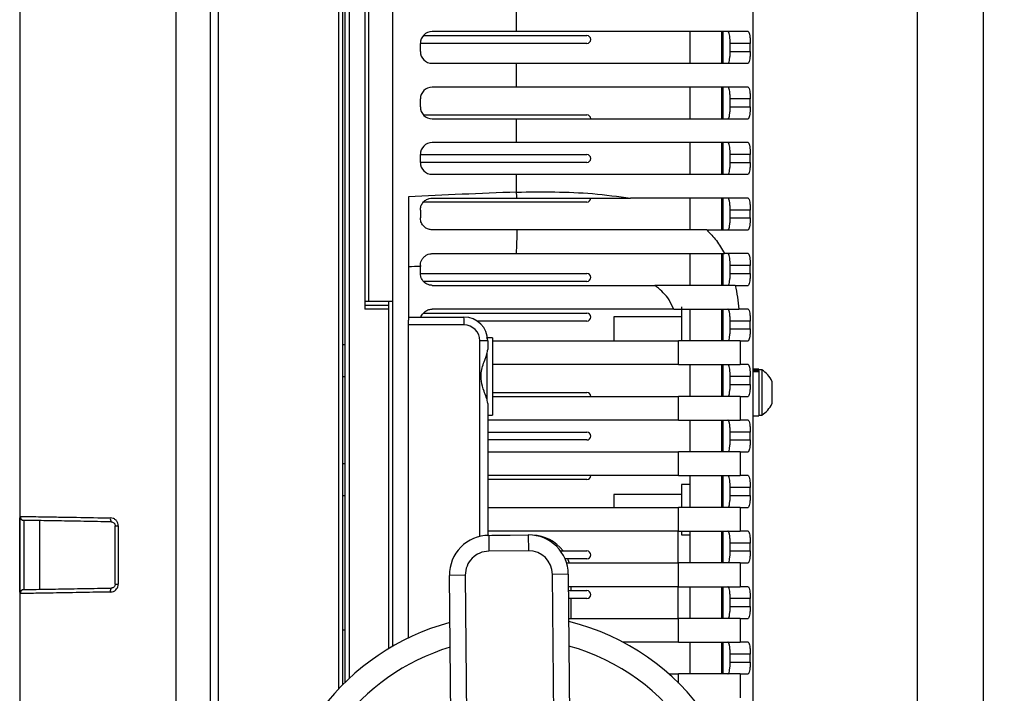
# Model space of a CAD drawing. Header units: millimetres. Extents: x 9 to 583, y 10 to 410.
# Tile 71 of 122: x 260 to 285, y 332 to 349. Entities that reach past the tile are written whole.
import ezdxf

# ---------------------------------------------------------------- set-up
doc = ezdxf.new("R2010")
doc.units = ezdxf.units.MM
doc.linetypes.add('HIDDEN', pattern=[1.905, 1.27, -0.635])
doc.layers.add('DEFAULT_2', color=5, linetype='HIDDEN')
doc.styles.add('SLDTEXTSTYLE0', font='TXT', dxfattribs={"width": 0.605})
doc.dimstyles.new('SLDDIMSTYLE2', dxfattribs={"dimtxt": 5, "dimasz": 3, "dimexe": 0, "dimexo": 0.0625, "dimgap": 1.25, "dimtad": 1, "dimlfac": 5, "dimrnd": 1e-09, "dimzin": 12, "dimdsep": 46, "dimtxsty": 'SLDTEXTSTYLE0', "dimsah": 1, "dimcen": 0.09, "dimadec": 0, "dimazin": 3, "dimtfac": 1, "dimtmove": 0, "dimatfit": 0, "dimfxl": 0, "dimfrac": 2, "dimtolj": 1, "dimtzin": 12, "dimarcsym": 0})

# ---------------------------------------------------------------- blocks, each defined once
blk = doc.blocks.new('_D_7')
at = {"layer": 'DEFAULT_2'}
for p, q in [((310.759, 360.913), (310.759, 367.263)), ((266.589, 360.913), (283.527, 360.913)), ((285.051, 360.913), (311.759, 360.913)), ((310.759, 360.913), (310.759, 294.913)), ((266.589, 294.913), (311.759, 294.913)), ((310.759, 294.913), (310.759, 288.563))]:
    blk.add_line(p, q, dxfattribs=at)
for points in [[(310.759, 360.913), (311.359, 363.913), (310.159, 363.913)], [(310.759, 294.913), (310.159, 291.913), (311.359, 291.913)]]:
    blk.add_solid(points, dxfattribs=at)
at = {"layer": 'DEFAULT_2', "char_height": 5, "attachment_point": 1, "rotation": 90, "style": 'SLDTEXTSTYLE0'}
for s, insert in [('(mounting hole distance)', (311.984, 291.682)), ('330', (304.311, 323.563))]:
    blk.add_mtext(s, dxfattribs=dict(at, insert=insert))

msp = doc.modelspace()

# ---------------------------------------------------------------- linework, layer by layer
at = {"color": 7, "linetype": 'Continuous', "lineweight": 25}
for p, q in [((269.3894, 358.9081), (269.3894, 341.8131)), ((278.4894, 326.2601), (278.4894, 358.9131)), ((284.2894, 358.7631), (284.2894, 317.8919)), ((268.6894, 358.5131), (268.6894, 341.6131)), ((268.7894, 341.8131), (268.7894, 358.6273)), ((268.1894, 332.198), (268.1894, 355.8595)), ((264.9894, 354.8731), (264.9894, 300.9531)), ((268.1294, 332.1383), (268.1294, 354.8731)), ((263.9196, 352.8731), (263.9196, 302.9531)), ((264.7894, 352.8731), (264.7894, 302.9531)), ((259.9894, 336.3852), (259.9894, 349.441)), ((272.5171, 348.6131), (272.5171, 349.2131)), ((272.5171, 348.6131), (270.3894, 348.6131)), ((278.3589, 348.6131), (272.5171, 348.6131)), ((276.8894, 348.6131), (276.8894, 347.8131)), ((277.6894, 348.6131), (277.6894, 347.8131)), ((277.7294, 347.8131), (277.7294, 348.6131)), ((270.1658, 348.5131), (274.2894, 348.5131)), ((270.0894, 348.1131), (270.0894, 348.3131)), ((274.2894, 348.3131), (270.0894, 348.3131)), ((278.4125, 348.3131), (277.9061, 348.3131)), ((277.9061, 348.1131), (277.9061, 348.3131)), ((277.9061, 348.1131), (278.4125, 348.1131)), ((278.4125, 348.1131), (278.4125, 348.3131)), ((270.3894, 347.8131), (272.5171, 347.8131)), ((272.5171, 347.2131), (272.5171, 347.8131)), ((272.5171, 347.8131), (278.3589, 347.8131)), ((272.5171, 347.2131), (270.3894, 347.2131)), ((278.3589, 347.2131), (272.5171, 347.2131)), ((276.8894, 347.2131), (276.8894, 346.4131)), ((277.6894, 347.2131), (277.6894, 346.4131)), ((277.7294, 346.4131), (277.7294, 347.2131)), ((270.0894, 346.7131), (270.0894, 346.9131)), ((278.4125, 346.9131), (277.9061, 346.9131)), ((277.9061, 346.7131), (277.9061, 346.9131)), ((278.4125, 346.7131), (278.4125, 346.9131)), ((277.9061, 346.7131), (278.4125, 346.7131)), ((270.1658, 346.5131), (274.2894, 346.5131)), ((270.3894, 346.4131), (272.5171, 346.4131)), ((272.5171, 345.8131), (272.5171, 346.4131)), ((272.5171, 346.4131), (278.3589, 346.4131)), ((272.5171, 345.8131), (270.3894, 345.8131)), ((278.3589, 345.8131), (272.5171, 345.8131)), ((276.8894, 345.8131), (276.8894, 345.0131)), ((277.6894, 345.8131), (277.6894, 345.0131)), ((277.7294, 345.0131), (277.7294, 345.8131)), ((270.0894, 345.3131), (270.0894, 345.5131)), ((270.0894, 345.5131), (274.2894, 345.5131)), ((278.4125, 345.5131), (277.9061, 345.5131)), ((277.9061, 345.3131), (277.9061, 345.5131)), ((278.4125, 345.3131), (278.4125, 345.5131)), ((274.2894, 345.3131), (270.0894, 345.3131)), ((277.9061, 345.3131), (278.4125, 345.3131)), ((270.3894, 345.0131), (272.5171, 345.0131)), ((272.5171, 344.5658), (272.5171, 345.0131)), ((272.5171, 345.0131), (278.3589, 345.0131)), ((269.7894, 344.4497), (269.7894, 341.3379)), ((270.3894, 344.4131), (272.5225, 344.4131)), ((278.3589, 344.4131), (275.3901, 344.4131)), ((276.8894, 344.4131), (276.8894, 343.6131)), ((277.6894, 344.4131), (277.6894, 343.6131)), ((277.7294, 343.6131), (277.7294, 344.4131)), ((270.0894, 344.1131), (270.0894, 343.9131)), ((274.2894, 344.3131), (270.1698, 344.3131)), ((278.4125, 344.1131), (277.9061, 344.1131)), ((277.9061, 343.9131), (277.9061, 344.1131)), ((278.4125, 343.9131), (278.4125, 344.1131)), ((277.9061, 343.9131), (278.4125, 343.9131)), ((272.5329, 343.6131), (270.3894, 343.6131)), ((277.3153, 343.6131), (278.3589, 343.6131)), ((270.3894, 343.0131), (272.5127, 343.0131)), ((276.8894, 343.0131), (276.8894, 342.2131)), ((277.6894, 343.0131), (277.6894, 342.2131)), ((277.7294, 342.2131), (277.7294, 343.0131)), ((278.3589, 343.0131), (277.762, 343.0131)), ((270.0894, 342.7131), (270.0894, 342.6886)), ((270.0894, 342.5131), (270.0894, 342.6886)), ((278.4125, 342.7131), (277.9061, 342.7131)), ((277.9061, 342.5131), (277.9061, 342.7131)), ((278.4125, 342.5131), (278.4125, 342.7131)), ((270.0894, 342.5131), (274.2894, 342.5131)), ((277.9061, 342.5131), (278.4125, 342.5131)), ((274.2894, 342.3131), (270.1704, 342.3131)), ((270.3894, 342.2131), (276.0072, 342.2131)), ((278.0347, 342.2131), (278.3589, 342.2131)), ((268.6894, 341.8131), (268.7894, 341.8131)), ((268.6894, 341.7131), (269.2894, 341.7131)), ((268.7894, 341.8131), (269.3894, 341.8131)), ((269.2894, 341.8131), (269.2894, 341.7131)), ((269.2894, 341.7131), (269.2894, 341.6131)), ((269.3894, 341.8131), (269.3894, 333.1093)), ((276.6754, 341.6731), (276.6754, 340.8131)), ((269.2894, 341.6131), (268.6894, 341.6131)), ((269.2894, 341.6131), (269.2894, 333.0502)), ((269.7894, 341.4131), (271.1894, 341.4131)), ((270.1687, 341.5131), (274.2894, 341.5131)), ((276.4834, 341.6131), (270.3894, 341.6131)), ((276.6754, 341.4221), (274.9754, 341.4221)), ((274.9754, 341.4221), (274.9754, 340.8131)), ((276.8894, 341.6131), (276.8894, 340.8131)), ((277.6894, 341.6131), (277.6894, 340.8131)), ((277.7294, 340.8131), (277.7294, 341.6131)), ((278.3589, 341.6131), (278.1249, 341.6131)), ((269.7894, 341.2131), (269.7894, 341.3379)), ((269.7894, 333.3205), (269.7894, 341.2131)), ((271.1929, 341.2131), (269.7894, 341.2131)), ((274.2894, 341.3131), (271.521, 341.3131)), ((278.4125, 341.3131), (277.9061, 341.3131)), ((277.9061, 341.1131), (277.9061, 341.3131)), ((278.4125, 341.1131), (278.4125, 341.3131)), ((271.7644, 340.8881), (271.7599, 340.8836)), ((271.7644, 340.8881), (271.7644, 340.8612)), ((271.9094, 340.8881), (271.7847, 340.8881)), ((271.9094, 340.8881), (271.9094, 338.9381)), ((277.9061, 341.1131), (278.4125, 341.1131)), ((268.1894, 340.7131), (268.1294, 340.7131)), ((271.7894, 340.8131), (271.5929, 340.8131)), ((271.7894, 340.8131), (271.7894, 340.5911)), ((271.9094, 340.8131), (276.6063, 340.8131)), ((276.6063, 340.2131), (276.6063, 340.8131)), ((278.1575, 340.8131), (276.6063, 340.8131)), ((278.1575, 340.8131), (278.1575, 340.2131)), ((278.1575, 340.8131), (278.3589, 340.8131)), ((271.7644, 340.4871), (271.7644, 339.3385)), ((276.6063, 340.2131), (271.9094, 340.2131)), ((276.6063, 340.2131), (278.1575, 340.2131)), ((276.8894, 340.2131), (276.8894, 339.4131)), ((277.6894, 340.2131), (277.6894, 339.4131)), ((277.7294, 339.4131), (277.7294, 340.2131)), ((278.3589, 340.2131), (278.1575, 340.2131)), ((278.4125, 339.9131), (277.9061, 339.9131)), ((277.9061, 339.7131), (277.9061, 339.9131)), ((278.4125, 339.7131), (278.4125, 339.9131)), ((278.6294, 340.1031), (278.4894, 340.1031)), ((278.6294, 340.0672), (278.4894, 340.0672)), ((278.6294, 340.0287), (278.4894, 340.0287)), ((278.6294, 340.1031), (278.6294, 340.0672)), ((278.7054, 340.0831), (278.6294, 340.0831)), ((278.6294, 340.0484), (278.6294, 340.0672)), ((278.6294, 340.0484), (278.6294, 340.0287)), ((278.6294, 340.0287), (278.6294, 338.9231)), ((278.7054, 340.0831), (278.7054, 339.5955)), ((277.9061, 339.7131), (278.4125, 339.7131)), ((278.9594, 339.7981), (278.9594, 339.5543)), ((271.9094, 339.5131), (274.2894, 339.5131)), ((271.9094, 339.4131), (276.6063, 339.4131)), ((276.6063, 338.8131), (276.6063, 339.4131)), ((278.1575, 339.4131), (276.6063, 339.4131)), ((278.1575, 339.4131), (278.1575, 338.8131)), ((278.1575, 339.4131), (278.3589, 339.4131)), ((278.7054, 339.5955), (278.7054, 338.9431)), ((278.9594, 339.5543), (278.9594, 339.2281)), ((271.7894, 339.2351), (271.7894, 335.9075)), ((271.7894, 338.9381), (271.9094, 338.9381)), ((278.4894, 338.9231), (278.6294, 338.9231)), ((278.6294, 338.9431), (278.7054, 338.9431)), ((276.6063, 338.8131), (271.7894, 338.8131)), ((276.6063, 338.8131), (278.1575, 338.8131)), ((276.8894, 338.8131), (276.8894, 338.0131)), ((277.6894, 338.8131), (277.6894, 338.0131)), ((277.7294, 338.0131), (277.7294, 338.8131)), ((278.3589, 338.8131), (278.1575, 338.8131)), ((271.7894, 338.5131), (274.2894, 338.5131)), ((278.4125, 338.5131), (277.9061, 338.5131)), ((277.9061, 338.3131), (277.9061, 338.5131)), ((278.4125, 338.3131), (278.4125, 338.5131)), ((274.2894, 338.3131), (271.7894, 338.3131)), ((277.9061, 338.3131), (278.4125, 338.3131)), ((271.7894, 338.0131), (276.6063, 338.0131)), ((276.6063, 337.4131), (276.6063, 338.0131)), ((278.1575, 338.0131), (276.6063, 338.0131)), ((278.1575, 338.0131), (278.1575, 337.4131)), ((278.1575, 338.0131), (278.3589, 338.0131)), ((276.6063, 337.4131), (271.7894, 337.4131)), ((276.6063, 337.4131), (278.1575, 337.4131)), ((276.8894, 337.4131), (276.8894, 336.6131)), ((277.6894, 337.4131), (277.6894, 336.6131)), ((277.7294, 336.6131), (277.7294, 337.4131)), ((278.3589, 337.4131), (278.1575, 337.4131)), ((274.2894, 337.3131), (271.7894, 337.3131)), ((276.8894, 337.1881), (276.6754, 337.1881)), ((276.6754, 337.1881), (276.6754, 336.6131)), ((268.1294, 336.9131), (268.1894, 336.9131)), ((276.6754, 336.9371), (274.9754, 336.9371)), ((274.9754, 336.9371), (274.9754, 336.6131)), ((278.4125, 337.1131), (277.9061, 337.1131)), ((277.9061, 336.9131), (277.9061, 337.1131)), ((277.9061, 336.9131), (278.4125, 336.9131)), ((278.4125, 336.9131), (278.4125, 337.1131)), ((271.7894, 336.6131), (276.6063, 336.6131)), ((276.6063, 336.0131), (276.6063, 336.6131)), ((278.1575, 336.6131), (276.6063, 336.6131)), ((278.1575, 336.6131), (278.1575, 336.0131)), ((278.1575, 336.6131), (278.3589, 336.6131)), ((259.9794, 334.4746), (259.9794, 336.3517)), ((259.9894, 334.441), (259.9894, 336.3852)), ((260.0891, 336.2864), (260.0876, 336.2853)), ((260.0876, 336.2853), (260.0876, 334.5409)), ((260.4894, 334.5468), (260.4894, 336.2794)), ((262.3894, 336.148), (262.4679, 336.148)), ((262.3894, 334.6782), (262.3894, 336.148)), ((262.4679, 336.148), (262.4679, 334.6782)), ((271.7801, 335.9071), (271.8894, 335.9131)), ((276.6063, 336.0131), (271.7894, 336.0131)), ((271.8132, 335.908), (272.8132, 335.9175)), ((271.8132, 335.908), (271.8171, 335.508)), ((271.8894, 335.9131), (272.3513, 335.9131)), ((272.8132, 335.9175), (272.817, 335.5175)), ((276.5894, 336.0131), (276.5894, 335.2131)), ((276.6063, 336.0131), (278.1575, 336.0131)), ((276.6754, 336.0131), (276.6754, 335.9181)), ((276.6754, 335.9181), (276.8894, 335.9181)), ((276.8894, 336.0131), (276.8894, 335.2131)), ((277.6894, 336.0131), (277.6894, 335.2131)), ((277.6894, 335.9131), (277.7294, 335.9131)), ((277.7294, 335.2131), (277.7294, 336.0131)), ((278.3589, 336.0131), (278.1575, 336.0131)), ((278.4125, 335.7131), (277.9061, 335.7131)), ((277.9061, 335.5131), (277.9061, 335.7131)), ((278.4125, 335.5131), (278.4125, 335.7131)), ((272.817, 335.5175), (271.8171, 335.508)), ((273.626, 335.5131), (274.2894, 335.5131)), ((277.9061, 335.5131), (278.4125, 335.5131)), ((274.2894, 335.3131), (273.7412, 335.3131)), ((273.778, 335.2131), (276.6063, 335.2131)), ((276.6063, 334.6131), (276.6063, 335.2131)), ((278.1575, 335.2131), (276.6063, 335.2131)), ((278.1575, 335.2131), (278.1575, 334.6131)), ((278.1575, 335.2131), (278.3589, 335.2131)), ((273.8227, 334.9271), (273.4227, 334.9233)), ((273.4719, 329.7538), (273.4227, 334.9233)), ((273.8227, 334.9271), (273.8719, 329.7576)), ((262.3894, 334.6782), (262.4679, 334.6782)), ((271.2228, 334.9023), (270.8228, 334.8985)), ((270.872, 329.729), (270.8228, 334.8985)), ((271.2228, 334.9023), (271.272, 329.7329)), ((259.9894, 321.3852), (259.9894, 334.441)), ((260.0876, 334.5409), (260.0891, 334.5398)), ((276.6063, 334.6131), (273.8257, 334.6131)), ((273.8266, 334.5131), (274.2894, 334.5131)), ((273.8894, 334.6131), (273.8894, 334.5131)), ((276.5894, 334.6131), (276.5894, 333.8131)), ((276.6063, 334.6131), (278.1575, 334.6131)), ((276.8894, 334.6131), (276.8894, 333.8131)), ((277.6894, 334.6131), (277.6894, 333.8131)), ((277.7294, 333.8131), (277.7294, 334.6131)), ((278.3589, 334.6131), (278.1575, 334.6131)), ((274.2894, 334.3131), (273.8285, 334.3131)), ((273.8894, 334.3131), (273.8894, 333.8131)), ((278.4125, 334.3131), (277.9061, 334.3131)), ((277.9061, 334.1131), (277.9061, 334.3131)), ((278.4125, 334.1131), (278.4125, 334.3131)), ((277.9061, 334.1131), (278.4125, 334.1131)), ((273.8333, 333.8131), (276.6063, 333.8131)), ((276.6063, 333.2131), (276.6063, 333.8131)), ((278.1575, 333.8131), (276.6063, 333.8131)), ((278.1575, 333.8131), (278.1575, 333.2131)), ((278.1575, 333.8131), (278.3589, 333.8131)), ((268.1894, 333.5131), (268.1294, 333.5131)), ((276.6063, 333.2131), (275.2019, 333.2131)), ((276.6063, 333.2131), (278.1575, 333.2131)), ((276.8894, 333.2131), (276.8894, 332.4131)), ((277.6894, 333.2131), (277.6894, 332.4131)), ((277.7294, 332.4131), (277.7294, 333.2131)), ((278.3589, 333.2131), (278.1575, 333.2131)), ((278.4125, 332.9131), (277.9061, 332.9131)), ((277.9061, 332.7131), (277.9061, 332.9131)), ((277.9061, 332.7131), (278.4125, 332.7131)), ((278.4125, 332.7131), (278.4125, 332.9131)), ((276.358, 332.4131), (276.6063, 332.4131)), ((278.1575, 332.4131), (276.6063, 332.4131)), ((278.1575, 332.4131), (278.1575, 331.8131)), ((278.1575, 332.4131), (278.3589, 332.4131))]:
    msp.add_line(p, q, dxfattribs=at)
at = {"color": 8, "linetype": 'Continuous', "lineweight": 25}
for p, q in [((282.6367, 320.2522), (282.6367, 358.7631)), ((268.2894, 356.0413), (268.2894, 332.2938)), ((268.0294, 332.0351), (268.0294, 354.8731)), ((271.5929, 335.8813), (271.5929, 340.8131)), ((268.1294, 339.9131), (268.1894, 339.9131)), ((268.1894, 337.7131), (268.1294, 337.7131)), ((271.8894, 335.9131), (271.8894, 335.9087)), ((277.6894, 335.7131), (277.7294, 335.7131)), ((276.6063, 332.1814), (276.6063, 332.4131))]:
    msp.add_line(p, q, dxfattribs=at)
at = {"color": 7, "linetype": 'Continuous', "lineweight": 25, "flags": 128}
msp.add_lwpolyline([(273.8059, 335.3131), (273.8133, 335.2958), (273.8433, 335.2131)], dxfattribs=at)
at = {"color": 7, "linetype": 'Continuous', "lineweight": 25}
for centre, radius, start, end in [((270.3894, 348.3131), 0.3, 90, 180), ((274.2894, 348.4131), 0.1, 0, 90), ((274.2894, 348.4131), 0.1, 270, 0), ((270.3894, 348.1131), 0.3, 180, 270), ((270.3894, 346.9131), 0.3, 90, 180), ((270.3894, 346.7131), 0.3, 180, 270), ((274.2894, 346.4131), 0.1, 0, 90), ((270.3894, 345.5131), 0.3, 90, 180), ((274.2894, 345.4131), 0.1, 0, 90), ((274.2894, 345.4131), 0.1, 270, 0), ((270.3894, 345.3131), 0.3, 180, 270), ((249.6384, 343.6792), 22.8958, 1.83699, 2.21938), ((274.2894, 344.4131), 0.1, 270, 0), ((262.2629, 343.6592), 10.2702, 356.39332, 359.74301), ((274.2894, 342.4131), 0.1, 0, 90), ((274.2894, 342.4131), 0.1, 270, 0), ((268.3253, 341.2631), 2.868, 359.00137, 2.99833), ((271.1894, 340.8131), 0.6, 0, 90), ((274.2894, 341.4131), 0.1, 0, 90), ((274.2894, 341.4131), 0.1, 270, 0), ((271.1929, 340.8131), 0.4, 0, 90), ((278.3527, 339.5131), 0.6703, 25.1629, 58.25374), ((274.2894, 339.4131), 0.1, 0, 90), ((278.3527, 339.5131), 0.6703, 301.74626, 334.8371), ((274.2894, 338.4131), 0.1, 0, 90), ((274.2894, 338.4131), 0.1, 270, 0), ((274.2894, 337.4131), 0.1, 270, 0), ((260.091, 336.3863), 0.0999, 179.94484, 268.94899), ((262.3887, 336.3225), 0.1228, 168.04588, 217.38129), ((271.8228, 334.908), 1, 90.54548, 180.54548), ((272.8227, 334.9176), 1, 0.54548, 90.54548), ((272.8894, 334.9131), 1, 36.8699, 88.10153), ((271.8228, 334.908), 0.6, 90.54548, 180.54548), ((272.8227, 334.9176), 0.6, 0.54548, 90.54548), ((274.2894, 335.4131), 0.1, 0, 90), ((274.2894, 335.4131), 0.1, 270, 0), ((260.091, 334.4399), 0.0999, 91.05101, 180.05516), ((262.3887, 334.5037), 0.1228, 142.61871, 191.95412), ((274.2894, 334.4131), 0.1, 0, 90), ((274.2894, 334.4131), 0.1, 270, 0), ((272.3894, 327.9131), 6, 105.023, 256.06797), ((272.3894, 327.9131), 6, 353.59038, 76.06797)]:
    msp.add_arc(centre, radius, start, end, dxfattribs=at)
at = {"color": 8, "linetype": 'Continuous', "lineweight": 25}
for start, end in [(106.6731, 254.41786), (353.59038, 74.41786)]:
    msp.add_arc((272.3894, 327.9131), 5.4, start, end, dxfattribs=at)
at = {"color": 7, "linetype": 'Continuous', "lineweight": 25}
for centre, major_axis, ratio, start_param, end_param in [((291.1509, 340.9131), (45.7202, 0), 0.0874887, 1.9905791, 2.0569436), ((290.9766, 340.9131), (45.3729, 0), 0.0440792, 2.0491808, 2.0566433)]:
    msp.add_ellipse(centre, major_axis=major_axis, ratio=ratio, start_param=start_param, end_param=end_param, dxfattribs=at)
for points, knots in [([(277.9061, 348.3131), (277.9055, 348.3465), (277.9044, 348.4132), (277.8958, 348.5022), (277.8821, 348.5699), (277.8654, 348.6074), (277.853, 348.6114), (277.8479, 348.6131)], [0, 0, 0, 0, 0.2102403, 0.4204455, 0.6316865, 0.8457498, 1, 1, 1, 1]), ([(278.3589, 348.6131), (278.3657, 348.6097), (278.3791, 348.603), (278.3952, 348.5501), (278.4064, 348.4724), (278.4118, 348.3883), (278.4123, 348.3339), (278.4125, 348.3131)], [0, 0, 0, 0, 0.2191646, 0.438432, 0.6550515, 0.8684195, 1, 1, 1, 1]), ([(277.8479, 347.8131), (277.8552, 347.8165), (277.8699, 347.8233), (277.8874, 347.8764), (277.8995, 347.9544), (277.9053, 348.0384), (277.9059, 348.0926), (277.9061, 348.1131)], [0, 0, 0, 0, 0.2199691, 0.44006, 0.6570059, 0.870125, 1, 1, 1, 1]), ([(278.4125, 348.1131), (278.412, 348.0797), (278.411, 348.0129), (278.403, 347.9238), (278.3903, 347.856), (278.3749, 347.8187), (278.3636, 347.8148), (278.3589, 347.8131)], [0, 0, 0, 0, 0.2108991, 0.4217683, 0.6335253, 0.8476961, 1, 1, 1, 1]), ([(277.9061, 346.9131), (277.9055, 346.9465), (277.9044, 347.0132), (277.8958, 347.1022), (277.8821, 347.1699), (277.8654, 347.2074), (277.853, 347.2114), (277.8479, 347.2131)], [0, 0, 0, 0, 0.2102403, 0.4204455, 0.6316865, 0.8457498, 1, 1, 1, 1]), ([(278.3589, 347.2131), (278.3657, 347.2097), (278.3791, 347.203), (278.3952, 347.1501), (278.4064, 347.0724), (278.4118, 346.9883), (278.4123, 346.9339), (278.4125, 346.9131)], [0, 0, 0, 0, 0.2191646, 0.438432, 0.6550515, 0.8684195, 1, 1, 1, 1]), ([(277.8479, 346.4131), (277.8552, 346.4165), (277.8699, 346.4233), (277.8874, 346.4764), (277.8995, 346.5544), (277.9053, 346.6384), (277.9059, 346.6926), (277.9061, 346.7131)], [0, 0, 0, 0, 0.2199691, 0.44006, 0.6570059, 0.870125, 1, 1, 1, 1]), ([(278.4125, 346.7131), (278.412, 346.6797), (278.411, 346.6129), (278.403, 346.5238), (278.3903, 346.456), (278.3749, 346.4187), (278.3636, 346.4148), (278.3589, 346.4131)], [0, 0, 0, 0, 0.2108991, 0.4217683, 0.6335253, 0.8476961, 1, 1, 1, 1]), ([(277.9061, 345.5131), (277.9055, 345.5465), (277.9044, 345.6132), (277.8958, 345.7022), (277.8821, 345.7699), (277.8654, 345.8074), (277.853, 345.8114), (277.8479, 345.8131)], [0, 0, 0, 0, 0.2102403, 0.4204455, 0.6316865, 0.8457498, 1, 1, 1, 1]), ([(278.3589, 345.8131), (278.3657, 345.8097), (278.3791, 345.803), (278.3952, 345.7501), (278.4064, 345.6724), (278.4118, 345.5883), (278.4123, 345.5339), (278.4125, 345.5131)], [0, 0, 0, 0, 0.2191646, 0.438432, 0.6550515, 0.8684195, 1, 1, 1, 1]), ([(277.8479, 345.0131), (277.8552, 345.0165), (277.8699, 345.0233), (277.8874, 345.0764), (277.8995, 345.1544), (277.9053, 345.2384), (277.9059, 345.2926), (277.9061, 345.3131)], [0, 0, 0, 0, 0.2199691, 0.44006, 0.6570059, 0.870125, 1, 1, 1, 1]), ([(278.4125, 345.3131), (278.412, 345.2797), (278.411, 345.2129), (278.403, 345.1238), (278.3903, 345.056), (278.3749, 345.0187), (278.3636, 345.0148), (278.3589, 345.0131)], [0, 0, 0, 0, 0.2108991, 0.4217683, 0.6335253, 0.8476961, 1, 1, 1, 1]), ([(270.0894, 344.1131), (270.0925, 344.1458), (270.0987, 344.2113), (270.1481, 344.3001), (270.2213, 344.368), (270.3061, 344.4069), (270.3642, 344.4112), (270.3894, 344.4131)], [0, 0, 0, 0, 0.2100158, 0.4201306, 0.6286909, 0.8395209, 1, 1, 1, 1]), ([(272.5171, 344.5658), (272.84, 344.57), (273.4942, 344.5783), (274.472, 344.5367), (275.0763, 344.4554), (275.3901, 344.4131)], [0, 0, 0, 0, 0.3191614, 0.646477, 1, 1, 1, 1]), ([(272.5225, 344.4131), (272.8541, 344.4131), (273.525, 344.4131), (274.4973, 344.4131), (275.0936, 344.4131), (275.3901, 344.4131)], [0, 0, 0, 0, 0.32941208, 0.66654682, 1, 1, 1, 1]), ([(277.9061, 344.1131), (277.9055, 344.1465), (277.9044, 344.2132), (277.8958, 344.3022), (277.8821, 344.3699), (277.8654, 344.4074), (277.853, 344.4114), (277.8479, 344.4131)], [0, 0, 0, 0, 0.21024026, 0.42044549, 0.63168645, 0.84574977, 1, 1, 1, 1]), ([(278.3589, 344.4131), (278.3657, 344.4097), (278.3791, 344.403), (278.3952, 344.3501), (278.4064, 344.2724), (278.4118, 344.1883), (278.4123, 344.1339), (278.4125, 344.1131)], [0, 0, 0, 0, 0.2191646, 0.438432, 0.6550515, 0.8684195, 1, 1, 1, 1]), ([(270.3894, 343.6131), (270.3568, 343.6163), (270.2917, 343.6225), (270.2053, 343.67), (270.1361, 343.742), (270.0956, 343.8279), (270.0912, 343.8887), (270.0894, 343.9131)], [0, 0, 0, 0, 0.19990701, 0.3992355, 0.61339148, 0.84434166, 1, 1, 1, 1]), ([(277.8479, 343.6131), (277.8552, 343.6165), (277.8699, 343.6233), (277.8874, 343.6764), (277.8995, 343.7544), (277.9053, 343.8384), (277.9059, 343.8926), (277.9061, 343.9131)], [0, 0, 0, 0, 0.2199691, 0.44006, 0.6570059, 0.870125, 1, 1, 1, 1]), ([(278.4125, 343.9131), (278.412, 343.8797), (278.411, 343.8129), (278.403, 343.7238), (278.3903, 343.656), (278.3749, 343.6187), (278.3636, 343.6148), (278.3589, 343.6131)], [0, 0, 0, 0, 0.2108991, 0.4217683, 0.6335253, 0.8476961, 1, 1, 1, 1]), ([(277.3153, 343.6131), (277.1591, 343.6131), (276.8425, 343.6131), (276.1494, 343.6131), (275.2554, 343.6131), (274.2693, 343.6131), (273.3518, 343.6131), (272.8069, 343.6131), (272.5329, 343.6131)], [0, 0, 0, 0, 0.13639845, 0.27644437, 0.48696089, 0.70338162, 0.85084927, 1, 1, 1, 1]), ([(277.3153, 343.6131), (277.3998, 343.5267), (277.5702, 343.3524), (277.6977, 343.1268), (277.762, 343.0131)], [0, 0, 0, 0, 0.49590138, 1, 1, 1, 1]), ([(270.0894, 342.7131), (270.0931, 342.7537), (270.0986, 342.8152), (270.155, 342.9066), (270.2161, 342.9624), (270.2875, 342.9986), (270.347, 343.012), (270.3809, 343.0129), (270.3894, 343.0131)], [0, 0, 0, 0, 0.3716813, 0.5623088, 0.7193093, 0.8393136, 0.9599077, 1, 1, 1, 1]), ([(272.5127, 343.0131), (272.8188, 343.0131), (273.4311, 343.0131), (274.3405, 343.0131), (275.2372, 343.0131), (276.0231, 343.0131), (276.684, 343.0131), (277.1553, 343.0131), (277.5197, 343.0131), (277.6807, 343.0131), (277.762, 343.0131)], [0, 0, 0, 0, 0.1513848, 0.302763, 0.4593558, 0.6157786, 0.7283699, 0.8430601, 0.9207541, 1, 1, 1, 1]), ([(277.9061, 342.7131), (277.9055, 342.7465), (277.9044, 342.8132), (277.8958, 342.9022), (277.8821, 342.9699), (277.8654, 343.0074), (277.853, 343.0114), (277.8479, 343.0131)], [0, 0, 0, 0, 0.2102403, 0.4204455, 0.6316865, 0.8457498, 1, 1, 1, 1]), ([(278.3589, 343.0131), (278.3657, 343.0097), (278.3791, 343.003), (278.3952, 342.9501), (278.4064, 342.8724), (278.4118, 342.7883), (278.4123, 342.7339), (278.4125, 342.7131)], [0, 0, 0, 0, 0.2191646, 0.438432, 0.6550515, 0.8684195, 1, 1, 1, 1]), ([(270.3894, 342.2131), (270.3595, 342.2158), (270.2999, 342.2213), (270.2149, 342.2633), (270.1358, 342.3384), (270.0947, 342.4306), (270.0908, 342.4906), (270.0894, 342.5131)], [0, 0, 0, 0, 0.14940911, 0.29792339, 0.51562329, 0.81799538, 1, 1, 1, 1]), ([(277.8479, 342.2131), (277.8552, 342.2165), (277.8699, 342.2233), (277.8874, 342.2764), (277.8995, 342.3544), (277.9053, 342.4384), (277.9059, 342.4926), (277.9061, 342.5131)], [0, 0, 0, 0, 0.2199691, 0.44006, 0.6570059, 0.870125, 1, 1, 1, 1]), ([(278.4125, 342.5131), (278.412, 342.4797), (278.411, 342.4129), (278.403, 342.3238), (278.3903, 342.256), (278.3749, 342.2187), (278.3636, 342.2148), (278.3589, 342.2131)], [0, 0, 0, 0, 0.2108991, 0.4217683, 0.6335253, 0.8476961, 1, 1, 1, 1]), ([(276.4834, 341.6131), (276.4466, 341.6939), (276.4014, 341.7931), (276.2557, 342.0088), (276.1241, 342.1169), (276.0072, 342.2131)], [0, 0, 0, 0, 0.3265258, 0.4011567, 1, 1, 1, 1]), ([(278.0347, 342.2131), (277.9775, 342.2131), (277.8631, 342.2131), (277.5325, 342.2131), (277.0953, 342.2131), (276.5819, 342.2131), (276.2493, 342.2131), (276.0548, 342.2131), (276.0072, 342.2131)], [0, 0, 0, 0, 0.15338437, 0.30684237, 0.61170466, 0.77877853, 0.94584648, 1, 1, 1, 1]), ([(278.0347, 342.2131), (278.0537, 342.1156), (278.0912, 341.9234), (278.1138, 341.7155), (278.1249, 341.6131)], [0, 0, 0, 0, 0.50727347, 1, 1, 1, 1]), ([(270.1066, 341.4131), (270.1067, 341.4133), (270.1125, 341.447), (270.1547, 341.5058), (270.2291, 341.5737), (270.3139, 341.6083), (270.3677, 341.6117), (270.3894, 341.6131)], [0, 0, 0, 0, 0.00151266, 0.2829126, 0.55896028, 0.82271249, 1, 1, 1, 1]), ([(276.4834, 341.6131), (276.7153, 341.6131), (277.1789, 341.6131), (277.7443, 341.6131), (278.0214, 341.6131), (278.1144, 341.6131), (278.1249, 341.6131)], [0, 0, 0, 0, 0.31864695, 0.63704357, 0.95928673, 1, 1, 1, 1]), ([(277.9061, 341.3131), (277.9055, 341.3465), (277.9044, 341.4132), (277.8958, 341.5022), (277.8821, 341.5699), (277.8654, 341.6074), (277.853, 341.6114), (277.8479, 341.6131)], [0, 0, 0, 0, 0.2102403, 0.4204455, 0.6316865, 0.8457498, 1, 1, 1, 1]), ([(278.3589, 341.6131), (278.3657, 341.6097), (278.3791, 341.603), (278.3952, 341.5501), (278.4064, 341.4724), (278.4118, 341.3883), (278.4123, 341.3339), (278.4125, 341.3131)], [0, 0, 0, 0, 0.2191646, 0.438432, 0.6550515, 0.8684195, 1, 1, 1, 1]), ([(277.8479, 340.8131), (277.8552, 340.8165), (277.8699, 340.8233), (277.8874, 340.8764), (277.8995, 340.9544), (277.9053, 341.0384), (277.9059, 341.0926), (277.9061, 341.1131)], [0, 0, 0, 0, 0.21996909, 0.44005998, 0.65700588, 0.87012501, 1, 1, 1, 1]), ([(278.4125, 341.1131), (278.412, 341.0797), (278.411, 341.0129), (278.403, 340.9238), (278.3903, 340.856), (278.3749, 340.8187), (278.3636, 340.8148), (278.3589, 340.8131)], [0, 0, 0, 0, 0.2108991, 0.4217683, 0.6335253, 0.8476961, 1, 1, 1, 1]), ([(271.7894, 339.2351), (271.7862, 339.2598), (271.7802, 339.3068), (271.7444, 339.412), (271.6865, 339.57), (271.6216, 339.7758), (271.616, 340.0481), (271.6881, 340.2584), (271.7511, 340.4337), (271.7834, 340.5266), (271.788, 340.5758), (271.7894, 340.5911)], [0, 0, 0, 0, 0.07053958, 0.13441147, 0.24665077, 0.42118802, 0.56131865, 0.78480495, 0.85424248, 0.95486042, 1, 1, 1, 1]), ([(277.9061, 339.9131), (277.9055, 339.9465), (277.9044, 340.0132), (277.8958, 340.1022), (277.8821, 340.1699), (277.8654, 340.2074), (277.853, 340.2114), (277.8479, 340.2131)], [0, 0, 0, 0, 0.2102403, 0.4204455, 0.6316865, 0.8457498, 1, 1, 1, 1]), ([(278.3589, 340.2131), (278.3657, 340.2097), (278.3791, 340.203), (278.3952, 340.1501), (278.4064, 340.0724), (278.4118, 339.9883), (278.4123, 339.9339), (278.4125, 339.9131)], [0, 0, 0, 0, 0.2191646, 0.438432, 0.6550515, 0.8684195, 1, 1, 1, 1]), ([(277.8479, 339.4131), (277.8552, 339.4165), (277.8699, 339.4233), (277.8874, 339.4764), (277.8995, 339.5544), (277.9053, 339.6384), (277.9059, 339.6926), (277.9061, 339.7131)], [0, 0, 0, 0, 0.2199691, 0.44006, 0.6570059, 0.870125, 1, 1, 1, 1]), ([(278.4125, 339.7131), (278.412, 339.6797), (278.411, 339.6129), (278.403, 339.5238), (278.3903, 339.456), (278.3749, 339.4187), (278.3636, 339.4148), (278.3589, 339.4131)], [0, 0, 0, 0, 0.2108991, 0.4217683, 0.6335253, 0.8476961, 1, 1, 1, 1]), ([(277.9061, 338.5131), (277.9055, 338.5465), (277.9044, 338.6132), (277.8958, 338.7022), (277.8821, 338.7699), (277.8654, 338.8074), (277.853, 338.8114), (277.8479, 338.8131)], [0, 0, 0, 0, 0.2102403, 0.4204455, 0.6316865, 0.8457498, 1, 1, 1, 1]), ([(278.3589, 338.8131), (278.3657, 338.8097), (278.3791, 338.803), (278.3952, 338.7501), (278.4064, 338.6724), (278.4118, 338.5883), (278.4123, 338.5339), (278.4125, 338.5131)], [0, 0, 0, 0, 0.2191646, 0.438432, 0.6550515, 0.8684195, 1, 1, 1, 1]), ([(277.8479, 338.0131), (277.8552, 338.0165), (277.8699, 338.0233), (277.8874, 338.0764), (277.8995, 338.1544), (277.9053, 338.2384), (277.9059, 338.2926), (277.9061, 338.3131)], [0, 0, 0, 0, 0.2199691, 0.44006, 0.6570059, 0.870125, 1, 1, 1, 1]), ([(278.4125, 338.3131), (278.412, 338.2797), (278.411, 338.2129), (278.403, 338.1238), (278.3903, 338.056), (278.3749, 338.0187), (278.3636, 338.0148), (278.3589, 338.0131)], [0, 0, 0, 0, 0.2108991, 0.4217683, 0.6335253, 0.8476961, 1, 1, 1, 1]), ([(277.9061, 337.1131), (277.9055, 337.1465), (277.9044, 337.2132), (277.8958, 337.3022), (277.8821, 337.3699), (277.8654, 337.4074), (277.853, 337.4114), (277.8479, 337.4131)], [0, 0, 0, 0, 0.2102403, 0.4204455, 0.6316865, 0.8457498, 1, 1, 1, 1]), ([(278.3589, 337.4131), (278.3657, 337.4097), (278.3791, 337.403), (278.3952, 337.3501), (278.4064, 337.2724), (278.4118, 337.1883), (278.4123, 337.1339), (278.4125, 337.1131)], [0, 0, 0, 0, 0.2191646, 0.438432, 0.6550515, 0.8684195, 1, 1, 1, 1]), ([(277.8479, 336.6131), (277.8552, 336.6165), (277.8699, 336.6233), (277.8874, 336.6764), (277.8995, 336.7544), (277.9053, 336.8384), (277.9059, 336.8926), (277.9061, 336.9131)], [0, 0, 0, 0, 0.2199691, 0.44006, 0.6570059, 0.870125, 1, 1, 1, 1]), ([(278.4125, 336.9131), (278.412, 336.8797), (278.411, 336.8129), (278.403, 336.7238), (278.3903, 336.656), (278.3749, 336.6187), (278.3636, 336.6148), (278.3589, 336.6131)], [0, 0, 0, 0, 0.2108991, 0.4217683, 0.6335253, 0.8476961, 1, 1, 1, 1]), ([(259.9894, 336.3852), (259.9894, 336.3852), (259.9894, 336.386), (259.9902, 336.3862), (259.991, 336.3864)], [0, 0, 0, 0, 0.0002173, 1, 1, 1, 1]), ([(259.991, 336.3864), (260.0119, 336.3861), (260.0595, 336.3853), (260.2975, 336.3815), (260.591, 336.3766), (260.8614, 336.372), (261.3037, 336.3645), (261.7632, 336.3567), (262.1628, 336.3498), (262.2686, 336.348)], [0, 0, 0, 0, 0.11682109, 0.26581129, 0.38802273, 0.51328024, 0.58857588, 0.8910477, 1, 1, 1, 1]), ([(262.2911, 336.248), (262.2892, 336.248), (262.0553, 336.2521), (261.5953, 336.2601), (261.0524, 336.2696), (260.654, 336.2766), (260.3754, 336.2814), (260.1521, 336.2853), (260.1081, 336.2861), (260.0891, 336.2864)], [0, 0, 0, 0, 0.0021117, 0.2502706, 0.4978161, 0.6219335, 0.7457414, 0.8902584, 1, 1, 1, 1]), ([(262.4679, 336.148), (262.4673, 336.16), (262.4654, 336.1945), (262.4442, 336.2497), (262.3993, 336.3031), (262.3381, 336.34), (262.2918, 336.3453), (262.2686, 336.348)], [0, 0, 0, 0, 0.11356488, 0.32754091, 0.54815066, 0.77377166, 1, 1, 1, 1]), ([(262.2911, 336.248), (262.3025, 336.2467), (262.3251, 336.2441), (262.3553, 336.2258), (262.3775, 336.1991), (262.3881, 336.1713), (262.3891, 336.154), (262.3894, 336.148)], [0, 0, 0, 0, 0.2333021, 0.4620432, 0.6810414, 0.8898656, 1, 1, 1, 1]), ([(277.9061, 335.7131), (277.9055, 335.7465), (277.9044, 335.8132), (277.8958, 335.9022), (277.8821, 335.9699), (277.8654, 336.0074), (277.853, 336.0114), (277.8479, 336.0131)], [0, 0, 0, 0, 0.2102403, 0.4204455, 0.6316865, 0.8457498, 1, 1, 1, 1]), ([(278.3589, 336.0131), (278.3657, 336.0097), (278.3791, 336.003), (278.3952, 335.9501), (278.4064, 335.8724), (278.4118, 335.7883), (278.4123, 335.7339), (278.4125, 335.7131)], [0, 0, 0, 0, 0.2191646, 0.438432, 0.6550515, 0.8684195, 1, 1, 1, 1]), ([(277.8479, 335.2131), (277.8552, 335.2165), (277.8699, 335.2233), (277.8874, 335.2764), (277.8995, 335.3544), (277.9053, 335.4384), (277.9059, 335.4926), (277.9061, 335.5131)], [0, 0, 0, 0, 0.2199691, 0.44006, 0.6570059, 0.870125, 1, 1, 1, 1]), ([(278.4125, 335.5131), (278.412, 335.4797), (278.411, 335.4129), (278.403, 335.3238), (278.3903, 335.256), (278.3749, 335.2187), (278.3636, 335.2148), (278.3589, 335.2131)], [0, 0, 0, 0, 0.2108991, 0.4217683, 0.6335253, 0.8476961, 1, 1, 1, 1]), ([(262.2686, 334.4782), (262.284, 334.4795), (262.3218, 334.4827), (262.3779, 334.5077), (262.4276, 334.5529), (262.4614, 334.6119), (262.4658, 334.6561), (262.4679, 334.6782)], [0, 0, 0, 0, 0.1513996, 0.3694396, 0.5817695, 0.7911582, 1, 1, 1, 1]), ([(262.3894, 334.6782), (262.3883, 334.6671), (262.3861, 334.6449), (262.3693, 334.6153), (262.3447, 334.5928), (262.3172, 334.5804), (262.2987, 334.5789), (262.2911, 334.5782)], [0, 0, 0, 0, 0.2027699, 0.4084436, 0.620975, 0.8435556, 1, 1, 1, 1]), ([(259.991, 334.4398), (259.9902, 334.44), (259.9894, 334.4402), (259.9894, 334.441), (259.9894, 334.441)], [0, 0, 0, 0, 0.9997827, 1, 1, 1, 1]), ([(262.2686, 334.4782), (262.2666, 334.4782), (262.0305, 334.4742), (261.5618, 334.4661), (261.0056, 334.4566), (260.5933, 334.4497), (260.2991, 334.4447), (260.0595, 334.4409), (260.0119, 334.4401), (259.991, 334.4398)], [0, 0, 0, 0, 0.0020536, 0.2421321, 0.4867169, 0.6092322, 0.7341856, 0.8831775, 1, 1, 1, 1]), ([(260.0891, 334.5398), (260.1081, 334.5401), (260.1521, 334.5409), (260.3754, 334.5448), (260.654, 334.5497), (261.0533, 334.5566), (261.5974, 334.5661), (262.0597, 334.5742), (262.2911, 334.5782)], [0, 0, 0, 0, 0.109742, 0.25425966, 0.37806804, 0.50218589, 0.75078225, 1, 1, 1, 1]), ([(277.9061, 334.3131), (277.9055, 334.3465), (277.9044, 334.4132), (277.8958, 334.5022), (277.8821, 334.5699), (277.8654, 334.6074), (277.853, 334.6114), (277.8479, 334.6131)], [0, 0, 0, 0, 0.21024026, 0.42044549, 0.63168645, 0.84574977, 1, 1, 1, 1]), ([(278.3589, 334.6131), (278.3657, 334.6097), (278.3791, 334.603), (278.3952, 334.5501), (278.4064, 334.4724), (278.4118, 334.3883), (278.4123, 334.3339), (278.4125, 334.3131)], [0, 0, 0, 0, 0.2191646, 0.438432, 0.6550515, 0.8684195, 1, 1, 1, 1]), ([(277.8479, 333.8131), (277.8552, 333.8165), (277.8699, 333.8233), (277.8874, 333.8764), (277.8995, 333.9544), (277.9053, 334.0384), (277.9059, 334.0926), (277.9061, 334.1131)], [0, 0, 0, 0, 0.2199691, 0.44006, 0.6570059, 0.870125, 1, 1, 1, 1]), ([(278.4125, 334.1131), (278.412, 334.0797), (278.411, 334.0129), (278.403, 333.9238), (278.3903, 333.856), (278.3749, 333.8187), (278.3636, 333.8148), (278.3589, 333.8131)], [0, 0, 0, 0, 0.2108991, 0.4217683, 0.6335253, 0.8476961, 1, 1, 1, 1]), ([(277.9061, 332.9131), (277.9055, 332.9465), (277.9044, 333.0132), (277.8958, 333.1022), (277.8821, 333.1699), (277.8654, 333.2074), (277.853, 333.2114), (277.8479, 333.2131)], [0, 0, 0, 0, 0.2102403, 0.4204455, 0.6316865, 0.8457498, 1, 1, 1, 1]), ([(278.3589, 333.2131), (278.3657, 333.2097), (278.3791, 333.203), (278.3952, 333.1501), (278.4064, 333.0724), (278.4118, 332.9883), (278.4123, 332.9339), (278.4125, 332.9131)], [0, 0, 0, 0, 0.2191646, 0.438432, 0.6550515, 0.8684195, 1, 1, 1, 1]), ([(277.8479, 332.4131), (277.8552, 332.4165), (277.8699, 332.4233), (277.8874, 332.4764), (277.8995, 332.5544), (277.9053, 332.6384), (277.9059, 332.6926), (277.9061, 332.7131)], [0, 0, 0, 0, 0.2199691, 0.44006, 0.6570059, 0.870125, 1, 1, 1, 1]), ([(278.4125, 332.7131), (278.412, 332.6797), (278.411, 332.6129), (278.403, 332.5238), (278.3903, 332.456), (278.3749, 332.4187), (278.3636, 332.4148), (278.3589, 332.4131)], [0, 0, 0, 0, 0.21089915, 0.42176831, 0.6335253, 0.84769614, 1, 1, 1, 1])]:
    msp.add_open_spline(points, degree=3, knots=knots, dxfattribs=at)
for points in [[(259.9894, 336.3852), (259.9909, 336.3723), (259.9938, 336.3464), (260.0164, 336.3136), (260.0488, 336.2904), (260.0747, 336.287), (260.0876, 336.2853)], [(259.9894, 334.441), (259.9909, 334.454), (259.9938, 334.4799), (260.0164, 334.5126), (260.0488, 334.5358), (260.0747, 334.5392), (260.0876, 334.5409)]]:
    msp.add_open_spline(points, degree=3, dxfattribs=at)

# ---------------------------------------------------------------- dimensions: what is measured, and where the dimension line sits
at = {"layer": 'DEFAULT_2'}
dim = msp.add_linear_dim(base=(318.4296, 294.9131), p1=(265.9894, 360.9131), p2=(265.9894, 294.9131), angle=90, dimstyle='SLDDIMSTYLE2', dxfattribs=at)
dim.commit()
dim.dimension.update_dxf_attribs({"geometry": '_D_7', "text_midpoint": (318.4296, 329.2926), "dimtype": 160})

doc.saveas('drawing.dxf')
